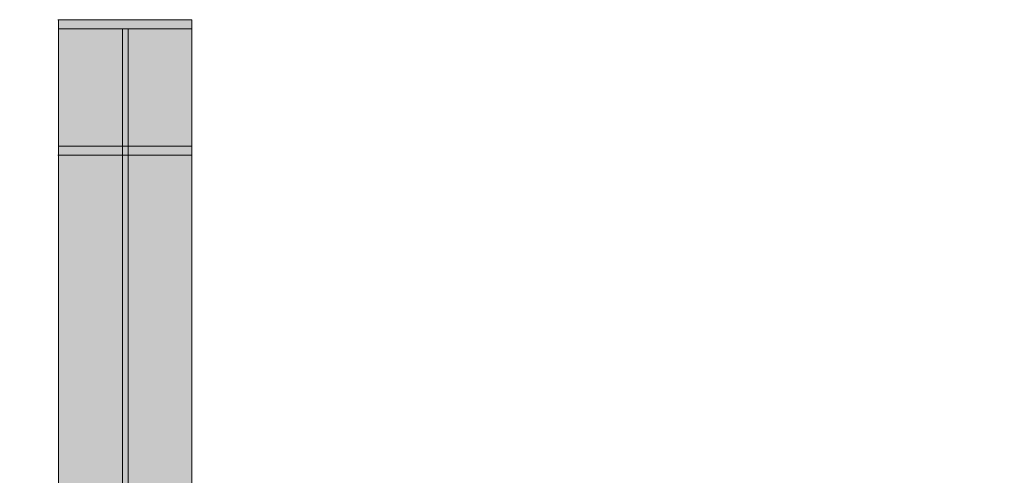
# Model space of a CAD drawing. Header units: millimetres. Extents: x -36393 to 5222, y -9916 to 31439.
# Tile 94 of 100: x -3545 to -1652, y 6940 to 7816. Entities that reach past the tile are written whole.
import ezdxf

# ---------------------------------------------------------------- set-up
doc = ezdxf.new("R2010")
doc.units = ezdxf.units.MM
doc.linetypes.add('DASHED', pattern=[1.524, 1.27, -0.254])
for name, color, linetype in [('FILL-C_95A8CE', 7, 'Continuous'), ('FILL-C_9CB0D8', 7, 'Continuous'), ('FILL-C_9EB2DB', 7, 'Continuous'), ('LINE-STEEL', 7, 'Continuous'), ('LINE-STEEL-DASH', 7, 'DASHED')]:
    doc.layers.add(name, color=color, linetype=linetype)

msp = doc.modelspace()

# ---------------------------------------------------------------- hatches: boundary and pattern name
at = {"layer": 'FILL-C_95A8CE', "true_color": 0x95a8ce}
h = msp.add_hatch(color=253, dxfattribs=at)
h.dxf.hatch_style = 1
h.paths.add_polyline_path([(-3470.2, 6148.8), (-3470.2, 7816), (-3213.9, 7816), (-3213.9, 6148.8)])
h = msp.add_hatch(color=253, dxfattribs=at)
h.dxf.hatch_style = 1
h.paths.add_polyline_path([(-3470.2, 6148.8), (-3470.2, 7816), (-3213.9, 7816), (-3213.9, 6148.8)])
h = msp.add_hatch(color=253, dxfattribs=at)
h.dxf.hatch_style = 1
h.paths.add_polyline_path([(-3470.2, 6136.5), (-3470.2, 7798.7), (-3347.2, 7798.7), (-3347.2, 6136.5)])
h = msp.add_hatch(color=253, dxfattribs=at)
h.dxf.hatch_style = 1
h.paths.add_polyline_path([(-3470.2, 6136.5), (-3470.2, 7798.7), (-3347.2, 7798.7), (-3347.2, 6136.5)])
h = msp.add_hatch(color=253, dxfattribs=at)
h.dxf.hatch_style = 1
h.paths.add_polyline_path([(-3336.8, 6136.5), (-3336.8, 7798.7), (-3213.9, 7798.7), (-3213.9, 6136.5)])
h = msp.add_hatch(color=253, dxfattribs=at)
h.dxf.hatch_style = 1
h.paths.add_polyline_path([(-3336.8, 6136.5), (-3336.8, 7798.7), (-3213.9, 7798.7), (-3213.9, 6136.5)])
h = msp.add_hatch(color=253, dxfattribs=at)
h.dxf.hatch_style = 1
h.paths.add_polyline_path([(-3470.2, 7573), (-3347.2, 7573), (-3347.2, 5976.9), (-3470.2, 5976.9)])
h = msp.add_hatch(color=253, dxfattribs=at)
h.dxf.hatch_style = 1
h.paths.add_polyline_path([(-3470.2, 7573), (-3347.2, 7573), (-3347.2, 5976.9), (-3470.2, 5976.9)])
h = msp.add_hatch(color=253, dxfattribs=at)
h.dxf.hatch_style = 1
h.paths.add_polyline_path([(-3336.8, 7573), (-3213.9, 7573), (-3213.9, 5976.9), (-3336.8, 5976.9)])
h = msp.add_hatch(color=253, dxfattribs=at)
h.dxf.hatch_style = 1
h.paths.add_polyline_path([(-3336.8, 7573), (-3213.9, 7573), (-3213.9, 5976.9), (-3336.8, 5976.9)])
h = msp.add_hatch(color=253, dxfattribs=at)
h.dxf.hatch_style = 1
h.paths.add_polyline_path([(-3470.2, 5964.7), (-3470.2, 7555.7), (-3213.9, 7555.7), (-3213.9, 5964.7)])
h = msp.add_hatch(color=253, dxfattribs=at)
h.dxf.hatch_style = 1
h.paths.add_polyline_path([(-3470.2, 7555.7), (-3213.9, 7555.7), (-3213.9, 5964.7), (-3470.2, 5964.7)])
at = {"layer": 'FILL-C_9CB0D8', "true_color": 0x9cb0d8}
h = msp.add_hatch(color=9, dxfattribs=at)
h.dxf.hatch_style = 1
h.paths.add_polyline_path([(-3471.7, 7816.1), (-3471.7, 7816.2), (-3471.7, 7816.2), (-3470.2, 7816), (-3213.9, 7816), (-3213.9, 7798.7), (-3336.8, 7798.7), (-3470.2, 7798.7), (-3470.2, 7816)])
h = msp.add_hatch(color=9, dxfattribs=at)
h.dxf.hatch_style = 1
h.paths.add_polyline_path([(-3471.7, 7816.1), (-3471.7, 7816.2), (-3471.7, 7816.2), (-3470.2, 7816), (-3213.9, 7816), (-3213.9, 7798.7), (-3336.8, 7798.7), (-3470.2, 7798.7), (-3470.2, 7816)])
h = msp.add_hatch(color=9, dxfattribs=at)
h.dxf.hatch_style = 1
h.paths.add_polyline_path([(-3347.2, 7573), (-3347.2, 7798.7), (-3336.8, 7798.7), (-3336.8, 7573)])
h = msp.add_hatch(color=9, dxfattribs=at)
h.dxf.hatch_style = 1
h.paths.add_polyline_path([(-3347.2, 7573), (-3347.2, 7798.7), (-3336.8, 7798.7), (-3336.8, 7573)])
h = msp.add_hatch(color=9, dxfattribs=at)
h.dxf.hatch_style = 1
h.paths.add_polyline_path([(-3471.7, 7555.5), (-3471.7, 7555.6), (-3470.2, 7555.7), (-3470.2, 7573), (-3336.8, 7573), (-3213.9, 7573), (-3213.9, 7555.7), (-3470.2, 7555.7), (-3471.7, 7555.5)])
h = msp.add_hatch(color=9, dxfattribs=at)
h.dxf.hatch_style = 1
h.paths.add_polyline_path([(-3471.7, 7555.5), (-3471.7, 7555.6), (-3470.2, 7555.7), (-3470.2, 7573), (-3336.8, 7573), (-3213.9, 7573), (-3213.9, 7555.7), (-3470.2, 7555.7), (-3471.7, 7555.5)])
at = {"layer": 'FILL-C_9EB2DB', "true_color": 0x9eb2db}
h = msp.add_hatch(color=9, dxfattribs=at)
h.dxf.hatch_style = 1
h.paths.add_polyline_path([(-3470.2, 7816), (-3471.7, 7816.2)])
h = msp.add_hatch(color=9, dxfattribs=at)
h.dxf.hatch_style = 1
h.paths.add_polyline_path([(-3471.7, 7816.1), (-3471.7, 7816.2), (-3471.7, 7816.2), (-3470.2, 7816)])
h = msp.add_hatch(color=9, dxfattribs=at)
h.dxf.hatch_style = 1
h.paths.add_polyline_path([(-3470.2, 7555.7), (-3470.2, 7573), (-3347.2, 7573), (-3347.2, 7798.7), (-3470.2, 7798.7), (-3470.2, 7816), (-3213.9, 7816), (-3213.9, 7798.7), (-3336.8, 7798.7), (-3336.8, 7573), (-3213.9, 7573), (-3213.9, 7555.7)])
h = msp.add_hatch(color=9, dxfattribs=at)
h.dxf.hatch_style = 1
h.paths.add_polyline_path([(-3470.2, 7816), (-3213.9, 7816), (-3213.9, 7798.7), (-3336.8, 7798.7), (-3336.8, 7573), (-3213.9, 7573), (-3213.9, 7555.7), (-3470.2, 7555.7), (-3470.2, 7573), (-3347.2, 7573), (-3347.2, 7798.7), (-3470.2, 7798.7)])
h = msp.add_hatch(color=9, dxfattribs=at)
h.dxf.hatch_style = 1
h.paths.add_polyline_path([(-3471.7, 7555.5), (-3471.7, 7555.6), (-3470.2, 7555.7), (-3471.7, 7555.5)])
h = msp.add_hatch(color=9, dxfattribs=at)
h.dxf.hatch_style = 1
h.paths.add_polyline_path([(-3470.2, 7555.7), (-3471.7, 7555.5)])

# ---------------------------------------------------------------- linework, layer by layer
at = {"layer": 'LINE-STEEL', "lineweight": 5}
for points in [[(-3471.7, 7816.1), (-3471.7, 7816.2), (-3471.7, 7816.2), (-3470.2, 7816), (-3470.2, 7816), (-3470.2, 7816), (-3213.9, 7816), (-3213.9, 7798.7), (-3213.9, 7798.7), (-3336.8, 7798.7), (-3336.8, 7798.7), (-3336.8, 7798.7), (-3470.2, 7798.7), (-3470.2, 7816)], [(-3470.2, 7816), (-3471.7, 7816.2), (-3471.7, 7816.2)], [(-3471.7, 7816.1), (-3471.7, 7816.2), (-3471.7, 7816.2), (-3470.2, 7816), (-3470.2, 7816)], [(-3471.7, 7816.1), (-3471.7, 7816.2), (-3471.7, 7816.2), (-3470.2, 7816), (-3470.2, 7816), (-3470.2, 7816), (-3213.9, 7816), (-3213.9, 7798.7), (-3213.9, 7798.7), (-3336.8, 7798.7), (-3336.8, 7798.7), (-3336.8, 7798.7), (-3470.2, 7798.7), (-3470.2, 7816)], [(-3470.2, 6148.8), (-3470.2, 7816), (-3213.9, 7816), (-3213.9, 6148.8)], [(-3470.2, 7555.7), (-3470.2, 7573), (-3347.2, 7573), (-3347.2, 7798.7), (-3470.2, 7798.7), (-3470.2, 7816), (-3213.9, 7816), (-3213.9, 7798.7), (-3336.8, 7798.7), (-3336.8, 7573), (-3213.9, 7573), (-3213.9, 7573), (-3213.9, 7555.7)], [(-3470.2, 7816), (-3213.9, 7816), (-3213.9, 7798.7), (-3213.9, 7798.7), (-3336.8, 7798.7), (-3336.8, 7573), (-3213.9, 7573), (-3213.9, 7555.7), (-3470.2, 7555.7), (-3470.2, 7573), (-3347.2, 7573), (-3347.2, 7798.7), (-3470.2, 7798.7)], [(-3470.2, 6148.8), (-3470.2, 7816), (-3213.9, 7816), (-3213.9, 6148.8)], [(-3470.2, 6136.5), (-3470.2, 7798.7), (-3347.2, 7798.7), (-3347.2, 6136.5)], [(-3470.2, 6136.5), (-3470.2, 7798.7), (-3347.2, 7798.7), (-3347.2, 6136.5)], [(-3347.2, 7573), (-3347.2, 7573), (-3347.2, 7798.7), (-3347.2, 7798.7), (-3336.8, 7798.7), (-3336.8, 7798.7), (-3336.8, 7573), (-3336.8, 7573)], [(-3347.2, 7573), (-3347.2, 7573), (-3347.2, 7798.7), (-3347.2, 7798.7), (-3336.8, 7798.7), (-3336.8, 7798.7), (-3336.8, 7573), (-3336.8, 7573)], [(-3336.8, 6136.5), (-3336.8, 7798.7), (-3213.9, 7798.7), (-3213.9, 6136.5)], [(-3336.8, 6136.5), (-3336.8, 7798.7), (-3213.9, 7798.7), (-3213.9, 6136.5)], [(-3471.7, 7555.5), (-3471.7, 7555.6), (-3470.2, 7555.7), (-3470.2, 7573), (-3336.8, 7573), (-3336.8, 7573), (-3336.8, 7573), (-3213.9, 7573), (-3213.9, 7573), (-3213.9, 7555.7), (-3470.2, 7555.7), (-3470.2, 7555.7), (-3470.2, 7555.7), (-3471.7, 7555.5)], [(-3471.7, 7555.5), (-3471.7, 7555.6), (-3470.2, 7555.7), (-3470.2, 7573), (-3336.8, 7573), (-3336.8, 7573), (-3336.8, 7573), (-3213.9, 7573), (-3213.9, 7573), (-3213.9, 7555.7), (-3470.2, 7555.7), (-3470.2, 7555.7), (-3470.2, 7555.7), (-3471.7, 7555.5)], [(-3470.2, 7573), (-3347.2, 7573), (-3347.2, 5976.9), (-3347.2, 5976.9), (-3470.2, 5976.9), (-3470.2, 7573)], [(-3470.2, 7573), (-3347.2, 7573), (-3347.2, 5976.9), (-3347.2, 5976.9), (-3470.2, 5976.9), (-3470.2, 7573)], [(-3336.8, 7573), (-3213.9, 7573), (-3213.9, 5976.9), (-3213.9, 5976.9), (-3336.8, 5976.9), (-3336.8, 7573)], [(-3336.8, 7573), (-3213.9, 7573), (-3213.9, 5976.9), (-3213.9, 5976.9), (-3336.8, 5976.9), (-3336.8, 7573)], [(-3471.7, 7555.5), (-3471.7, 7555.6), (-3470.2, 7555.7), (-3470.2, 7555.7), (-3471.7, 7555.5)], [(-3470.2, 7555.7), (-3471.7, 7555.5), (-3471.7, 7555.5)], [(-3470.2, 5964.7), (-3470.2, 7555.7), (-3213.9, 7555.7), (-3213.9, 5964.7)], [(-3470.2, 7555.7), (-3213.9, 7555.7), (-3213.9, 5964.7), (-3470.2, 5964.7)]]:
    msp.add_lwpolyline(points, close=True, dxfattribs=at)
at = {"layer": 'LINE-STEEL-DASH', "lineweight": 5}
msp.add_lwpolyline([(-3701, 6596.5), (-3470.2, 6596.5), (-3470.2, 7555.7), (-3470.2, 7555.7), (-3470.2, 7573), (-3470.2, 7573), (-3470.2, 7798.7), (-3470.2, 7816), (-3213.9, 7816), (-3213.9, 7798.7), (-3213.9, 7573), (-3213.9, 7555.7), (-3213.9, 6596.5), (-505, 6596.5)], dxfattribs=at)
for points in [[(-3471.7, 7816.2), (-3471.7, 7816.2), (-3470.2, 7816), (-3471.7, 7816.1)], [(-3471.7, 7555.6), (-3470.2, 7555.7), (-3470.7, 7555.6), (-3471.7, 7555.5), (-3471.7, 7555.5)]]:
    msp.add_lwpolyline(points, close=True, dxfattribs=at)

doc.saveas('drawing.dxf')
